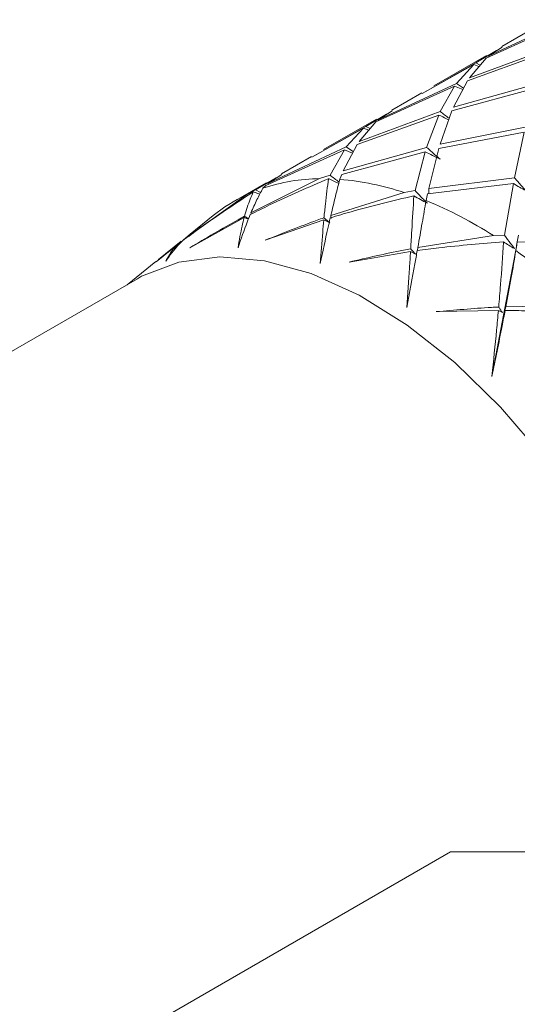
# Model space of a CAD drawing. Header units: millimetres. Extents: x 13381 to 13678, y 211 to 627.
# Tile 10 of 51: x 13526.46 to 13533.11, y 338.41 to 351.56. Entities that reach past the tile are written whole.
import ezdxf

# ---------------------------------------------------------------- set-up
doc = ezdxf.new("R2010")
doc.units = ezdxf.units.MM
doc.header["$LTSCALE"] = 0.3

msp = doc.modelspace()

# ---------------------------------------------------------------- linework, layer by layer
at = {"color": 7, "linetype": 'Continuous', "lineweight": 15}
for p, q in [((13532.693, 351.045), (13533.745, 351.525)), ((13533.771, 351.561), (13532.723, 351.072)), ((13533.307, 351.434), (13532.906, 351.202)), ((13532.445, 350.744), (13533.533, 351.137)), ((13533.554, 351.184), (13532.47, 350.782)), ((13532.834, 351.149), (13532.558, 350.986)), ((13532.723, 351.072), (13532.91, 351.193)), ((13532.558, 350.986), (13531.887, 350.602)), ((13532.701, 351.084), (13531.994, 350.675)), ((13532.47, 350.782), (13532.693, 351.045)), ((13532.616, 350.955), (13532.558, 350.986)), ((13531.838, 350.575), (13532.528, 350.961)), ((13532.528, 350.961), (13532.298, 350.71)), ((13532.528, 350.961), (13532.599, 350.934)), ((13532.258, 350.391), (13532.445, 350.744)), ((13531.221, 350.195), (13532.272, 350.674)), ((13532.298, 350.71), (13531.25, 350.221)), ((13532.272, 350.674), (13532.081, 350.334)), ((13532.238, 350.343), (13533.354, 350.648)), ((13533.372, 350.706), (13532.258, 350.391)), ((13532.272, 350.674), (13532.383, 350.627)), ((13532.394, 350.648), (13532.298, 350.71)), ((13531.834, 350.583), (13531.432, 350.351)), ((13532.081, 350.334), (13530.996, 349.932)), ((13531.25, 350.221), (13531.437, 350.343)), ((13532.081, 349.899), (13532.238, 350.343)), ((13531.228, 350.233), (13530.521, 349.825)), ((13530.971, 349.894), (13532.06, 350.287)), ((13530.996, 349.932), (13531.221, 350.195)), ((13531.361, 350.299), (13531.085, 350.136)), ((13532.06, 350.287), (13531.899, 349.855)), ((13530.365, 349.725), (13531.055, 350.111)), ((13531.085, 350.136), (13530.414, 349.752)), ((13531.055, 350.111), (13530.824, 349.86)), ((13531.055, 350.111), (13531.126, 350.084)), ((13531.144, 350.105), (13531.085, 350.136)), ((13533.217, 350.127), (13532.081, 349.899)), ((13532.063, 349.839), (13533.201, 350.058)), ((13533.201, 350.058), (13533.075, 349.45)), ((13529.748, 349.345), (13530.799, 349.824)), ((13530.824, 349.86), (13529.777, 349.371)), ((13530.799, 349.824), (13530.608, 349.484)), ((13530.785, 349.541), (13530.971, 349.894)), ((13531.899, 349.855), (13530.785, 349.541)), ((13530.799, 349.824), (13530.909, 349.777)), ((13530.92, 349.797), (13530.824, 349.86)), ((13531.927, 349.307), (13532.063, 349.839)), ((13530.361, 349.733), (13529.959, 349.501)), ((13530.765, 349.493), (13531.881, 349.797)), ((13531.881, 349.797), (13531.744, 349.277)), ((13529.55, 348.981), (13530.469, 349.437)), ((13529.887, 349.448), (13529.613, 349.286)), ((13529.777, 349.371), (13529.964, 349.493)), ((13530.608, 349.484), (13530.469, 349.437)), ((13530.739, 349.428), (13530.765, 349.493)), ((13533.075, 349.45), (13531.927, 349.307)), ((13529.755, 349.383), (13529.321, 349.133)), ((13529.613, 349.286), (13529.483, 349.217)), ((13529.679, 349.25), (13529.613, 349.286)), ((13529.71, 349.309), (13529.748, 349.345)), ((13531.744, 349.277), (13531.599, 349.252)), ((13531.912, 349.236), (13533.06, 349.371)), ((13531.927, 349.307), (13531.929, 349.238)), ((13533.06, 349.371), (13532.941, 348.68)), ((13528.649, 348.619), (13529.483, 349.217)), ((13529.581, 349.26), (13529.582, 349.261)), ((13529.582, 349.261), (13529.582, 349.26)), ((13529.582, 349.261), (13529.668, 349.228)), ((13530.619, 348.946), (13531.598, 349.252)), ((13531.892, 349.144), (13531.912, 349.236)), ((13529.46, 348.916), (13528.735, 348.514)), ((13529.047, 348.945), (13528.737, 348.696)), ((13529.46, 348.916), (13529.515, 348.894)), ((13529.55, 348.981), (13529.556, 348.961)), ((13530.525, 348.886), (13529.739, 348.614)), ((13530.525, 348.886), (13530.606, 348.846)), ((13530.619, 348.946), (13530.623, 348.904)), ((13528.738, 348.695), (13528.649, 348.619)), ((13531.781, 348.518), (13532.794, 348.676)), ((13532.941, 348.68), (13532.795, 348.676)), ((13528.563, 348.551), (13528.283, 348.325)), ((13528.618, 348.601), (13528.315, 348.358)), ((13528.573, 348.56), (13528.619, 348.6)), ((13531.781, 348.518), (13531.778, 348.476)), ((13533.099, 348.529), (13533.078, 348.414)), ((13533.092, 348.476), (13533.111, 348.593)), ((13533.111, 348.593), (13534.257, 348.573)), ((13531.684, 348.463), (13530.862, 348.323)), ((13531.684, 348.463), (13531.751, 348.426)), ((13533.081, 348.434), (13532.77, 346.794)), ((13528.28, 348.329), (13527.894, 348.02)), ((13528.032, 348.1), (13518.84, 342.793)), ((13532.958, 347.726), (13532.934, 347.646)), ((13532.958, 347.726), (13533.975, 347.747)), ((13532.858, 347.677), (13532.026, 347.66)), ((13532.858, 347.677), (13532.911, 347.647)), ((13532.934, 347.646), (13532.948, 347.676)), ((13505.347, 324.931), (13532.218, 340.443)), ((13533.632, 340.443), (13532.218, 340.443))]:
    msp.add_line(p, q, dxfattribs=at)
at = {"color": 7, "linetype": 'Continuous', "lineweight": 15, "flags": 128}
msp.add_lwpolyline([(13535.576, 340.136), (13535.529, 340.906), (13535.389, 341.714), (13535.158, 342.543), (13534.843, 343.375), (13534.448, 344.192), (13533.984, 344.978), (13533.459, 345.714), (13532.885, 346.386), (13532.275, 346.979), (13531.64, 347.481), (13530.995, 347.88), (13530.354, 348.169), (13529.73, 348.341), (13529.136, 348.392), (13528.585, 348.322), (13528.089, 348.132), (13528.032, 348.1)], dxfattribs=at)
at = {"color": 7, "linetype": 'Continuous', "lineweight": 15}
for centre, radius, start, end in [((13530.495, 346.966), 2.471, 90.6039, 108.5212), ((13530.439, 345.786), 3.654, 71.5016, 85.2945), ((13530.41, 347.247), 2.177, 115.2023, 128.7621), ((13529.57, 349.288), 0.0304, 291.5328, 293.3004), ((13529.739, 343.899), 5.67, 57.3961, 67.6825), ((13528.389, 341.882), 8.099, 46.3965, 54.5043)]:
    msp.add_arc(centre, radius, start, end, dxfattribs=at)
for points, knots in [([(13532.202, 350.242), (13532.201, 350.242), (13532.16, 350.273), (13532.12, 350.304), (13532.081, 350.334)], [0, 0, 0, 0, 0.023307, 1, 1, 1, 1]), ([(13532.06, 350.287), (13532.096, 350.27), (13532.14, 350.248), (13532.186, 350.227), (13532.195, 350.223)], [0, 0, 0, 0, 0.788257, 1, 1, 1, 1]), ([(13532.079, 349.697), (13532.056, 349.717), (13531.995, 349.769), (13531.936, 349.822), (13531.899, 349.855)], [0, 0, 0, 0, 0.386013, 1, 1, 1, 1]), ([(13531.881, 349.797), (13531.914, 349.78), (13531.979, 349.745), (13532.046, 349.713), (13532.079, 349.697)], [0, 0, 0, 0, 0.499894, 1, 1, 1, 1]), ([(13530.586, 349.436), (13530.322, 349.323), (13529.97, 349.172), (13529.627, 349), (13529.54, 348.957)], [0, 0, 0, 0, 0.7477012, 1, 1, 1, 1]), ([(13530.527, 348.914), (13530.533, 348.976), (13530.552, 349.163), (13530.573, 349.327), (13530.587, 349.436)], [0, 0, 0, 0, 0.3303436, 1, 1, 1, 1]), ([(13530.587, 349.437), (13530.623, 349.419), (13530.668, 349.397), (13530.714, 349.377), (13530.724, 349.372)], [0, 0, 0, 0, 0.777779, 1, 1, 1, 1]), ([(13530.729, 349.391), (13530.728, 349.392), (13530.688, 349.422), (13530.648, 349.453), (13530.608, 349.484)], [0, 0, 0, 0, 0.0247606, 1, 1, 1, 1]), ([(13530.739, 349.428), (13530.719, 349.354), (13530.679, 349.2), (13530.639, 349.032), (13530.619, 348.946)], [0, 0, 0, 0, 0.488394, 1, 1, 1, 1]), ([(13533.224, 349.277), (13533.205, 349.299), (13533.155, 349.356), (13533.105, 349.414), (13533.075, 349.45)], [0, 0, 0, 0, 0.3860213, 1, 1, 1, 1]), ([(13529.71, 349.309), (13529.683, 349.259), (13529.629, 349.158), (13529.577, 349.041), (13529.55, 348.981)], [0, 0, 0, 0, 0.488396, 1, 1, 1, 1]), ([(13531.889, 349.129), (13531.875, 349.144), (13531.825, 349.192), (13531.777, 349.242), (13531.744, 349.277)], [0, 0, 0, 0, 0.304377, 1, 1, 1, 1]), ([(13533.06, 349.371), (13533.087, 349.354), (13533.141, 349.322), (13533.197, 349.292), (13533.224, 349.277)], [0, 0, 0, 0, 0.499895, 1, 1, 1, 1]), ([(13529.581, 349.26), (13529.341, 349.103), (13529.02, 348.893), (13528.713, 348.663), (13528.635, 348.606)], [0, 0, 0, 0, 0.747702, 1, 1, 1, 1]), ([(13529.465, 348.935), (13529.477, 348.975), (13529.512, 349.097), (13529.554, 349.195), (13529.582, 349.26)], [0, 0, 0, 0, 0.330344, 1, 1, 1, 1]), ([(13531.727, 349.208), (13531.446, 349.141), (13531.072, 349.052), (13530.704, 348.941), (13530.611, 348.913)], [0, 0, 0, 0, 0.747701, 1, 1, 1, 1]), ([(13531.686, 348.501), (13531.691, 348.582), (13531.706, 348.83), (13531.719, 349.056), (13531.728, 349.207)], [0, 0, 0, 0, 0.330344, 1, 1, 1, 1]), ([(13531.728, 349.208), (13531.758, 349.191), (13531.818, 349.157), (13531.879, 349.125), (13531.909, 349.109)], [0, 0, 0, 0, 0.499901, 1, 1, 1, 1]), ([(13531.892, 349.144), (13531.875, 349.046), (13531.839, 348.844), (13531.801, 348.628), (13531.781, 348.518)], [0, 0, 0, 0, 0.488396, 1, 1, 1, 1]), ([(13528.735, 348.514), (13528.949, 348.641), (13529.19, 348.785), (13529.437, 348.919), (13529.465, 348.935)], [0, 0, 0, 0, 0.884972, 1, 1, 1, 1]), ([(13529.54, 348.957), (13529.527, 348.924), (13529.471, 348.788), (13529.418, 348.632), (13529.378, 348.514)], [0, 0, 0, 0, 0.239605, 1, 1, 1, 1]), ([(13529.378, 348.514), (13529.395, 348.614), (13529.42, 348.757), (13529.451, 348.879), (13529.46, 348.916)], [0, 0, 0, 0, 0.695323, 1, 1, 1, 1]), ([(13529.518, 348.902), (13529.504, 348.911), (13529.486, 348.922), (13529.469, 348.933), (13529.465, 348.935)], [0, 0, 0, 0, 0.817616, 1, 1, 1, 1]), ([(13529.739, 348.614), (13529.971, 348.706), (13530.232, 348.81), (13530.497, 348.904), (13530.527, 348.914)], [0, 0, 0, 0, 0.884973, 1, 1, 1, 1]), ([(13530.611, 348.913), (13530.6, 348.866), (13530.556, 348.674), (13530.511, 348.464), (13530.477, 348.304)], [0, 0, 0, 0, 0.239605, 1, 1, 1, 1]), ([(13530.477, 348.304), (13530.488, 348.445), (13530.503, 348.648), (13530.52, 348.83), (13530.525, 348.886)], [0, 0, 0, 0, 0.695323, 1, 1, 1, 1]), ([(13530.606, 348.846), (13530.582, 348.867), (13530.556, 348.889), (13530.53, 348.912), (13530.527, 348.914)], [0, 0, 0, 0, 0.891583, 1, 1, 1, 1]), ([(13533.072, 348.504), (13533.055, 348.527), (13533.01, 348.585), (13532.967, 348.644), (13532.941, 348.68)], [0, 0, 0, 0, 0.386187, 1, 1, 1, 1]), ([(13533.126, 348.684), (13533.121, 348.654), (13533.111, 348.594), (13533.1, 348.535), (13533.095, 348.505)], [0, 0, 0, 0, 0.499994, 1, 1, 1, 1]), ([(13528.317, 348.355), (13528.377, 348.404), (13528.461, 348.474), (13528.547, 348.541), (13528.573, 348.56)], [0, 0, 0, 0, 0.703675, 1, 1, 1, 1]), ([(13528.635, 348.606), (13528.616, 348.587), (13528.537, 348.507), (13528.466, 348.409), (13528.411, 348.334)], [0, 0, 0, 0, 0.239605, 1, 1, 1, 1]), ([(13528.411, 348.334), (13528.443, 348.391), (13528.49, 348.473), (13528.546, 348.533), (13528.563, 348.551)], [0, 0, 0, 0, 0.695322, 1, 1, 1, 1]), ([(13530.862, 348.323), (13531.104, 348.379), (13531.378, 348.442), (13531.654, 348.495), (13531.686, 348.501)], [0, 0, 0, 0, 0.884972, 1, 1, 1, 1]), ([(13531.751, 348.426), (13531.732, 348.448), (13531.71, 348.473), (13531.688, 348.498), (13531.686, 348.501)], [0, 0, 0, 0, 0.891587, 1, 1, 1, 1]), ([(13532.925, 348.591), (13532.637, 348.569), (13532.252, 348.539), (13531.87, 348.489), (13531.773, 348.476)], [0, 0, 0, 0, 0.7477027, 1, 1, 1, 1]), ([(13532.862, 347.722), (13532.871, 347.821), (13532.896, 348.12), (13532.914, 348.401), (13532.926, 348.59)], [0, 0, 0, 0, 0.330343, 1, 1, 1, 1]), ([(13532.926, 348.591), (13532.95, 348.576), (13532.998, 348.546), (13533.047, 348.518), (13533.072, 348.504)], [0, 0, 0, 0, 0.499899, 1, 1, 1, 1]), ([(13533.099, 348.529), (13533.1, 348.536), (13533.104, 348.557), (13533.108, 348.579), (13533.111, 348.593)], [0, 0, 0, 0, 0.308739, 1, 1, 1, 1]), ([(13531.773, 348.476), (13531.763, 348.417), (13531.718, 348.173), (13531.671, 347.914), (13531.634, 347.717)], [0, 0, 0, 0, 0.239605, 1, 1, 1, 1]), ([(13531.634, 347.717), (13531.646, 347.895), (13531.664, 348.152), (13531.679, 348.39), (13531.684, 348.463)], [0, 0, 0, 0, 0.695323, 1, 1, 1, 1]), ([(13533.092, 348.476), (13533.072, 348.356), (13533.03, 348.112), (13532.982, 347.857), (13532.958, 347.726)], [0, 0, 0, 0, 0.488395, 1, 1, 1, 1]), ([(13532.026, 347.66), (13532.272, 347.681), (13532.551, 347.705), (13532.83, 347.72), (13532.862, 347.722)], [0, 0, 0, 0, 0.8849732, 1, 1, 1, 1]), ([(13532.911, 347.647), (13532.897, 347.669), (13532.88, 347.694), (13532.864, 347.719), (13532.862, 347.722)], [0, 0, 0, 0, 0.89159, 1, 1, 1, 1]), ([(13532.77, 346.794), (13532.793, 347.003), (13532.825, 347.303), (13532.851, 347.589), (13532.858, 347.677)], [0, 0, 0, 0, 0.6953231, 1, 1, 1, 1]), ([(13532.948, 347.676), (13532.935, 347.607), (13532.88, 347.32), (13532.817, 347.021), (13532.77, 346.794)], [0, 0, 0, 0, 0.239604, 1, 1, 1, 1]), ([(13534.099, 347.627), (13533.813, 347.645), (13533.43, 347.669), (13533.045, 347.675), (13532.948, 347.676)], [0, 0, 0, 0, 0.747702, 1, 1, 1, 1])]:
    msp.add_open_spline(points, degree=3, knots=knots, dxfattribs=at)

doc.saveas('drawing.dxf')
